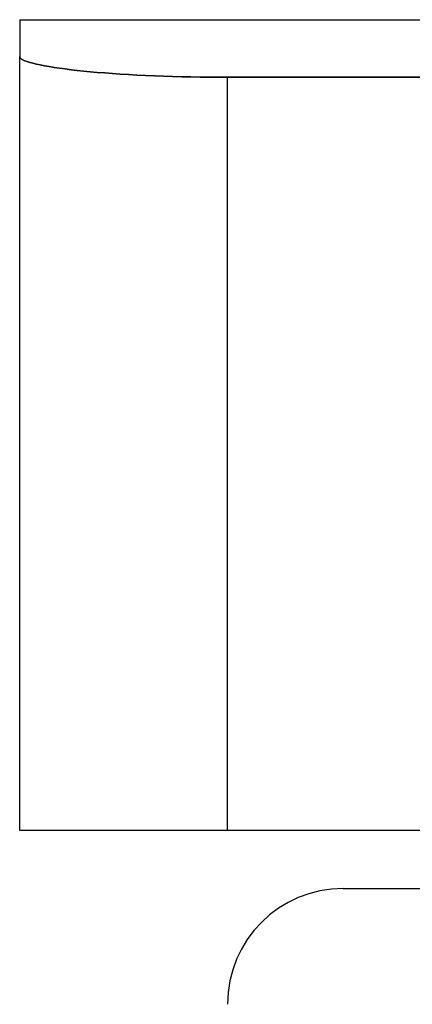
# Model space of a CAD drawing. Header units: millimetres. Extents: x -215 to 215, y -82 to 97.
# Tile 39 of 73: x -48 to -30, y 52 to 97. Entities that reach past the tile are written whole.
import ezdxf

# ---------------------------------------------------------------- set-up
doc = ezdxf.new("R2010")
doc.units = ezdxf.units.MM
doc.layers.add('MAIN-1', color=7, linetype='Continuous')
doc.layers.add('MAIN-2', color=7, linetype='Continuous')

msp = doc.modelspace()

# ---------------------------------------------------------------- linework, layer by layer
at = {"layer": 'MAIN-1'}
for p, q in [((-47.55, 97), (47.55, 97)), ((-47.55, 97), (-47.55, 95.314)), ((-47.55, 95.314), (-47.541, 95.277)), ((-47.55, 59.9), (-47.55, 95.314)), ((-47.541, 95.277), (-47.514, 95.24)), ((-47.514, 95.24), (-47.468, 95.201)), ((-47.468, 95.201), (-47.403, 95.163)), ((-47.403, 95.163), (-47.318, 95.123)), ((-47.318, 95.123), (-47.214, 95.084)), ((-47.214, 95.084), (-47.09, 95.045)), ((-47.09, 95.045), (-46.948, 95.005)), ((-46.948, 95.005), (-46.786, 94.966)), ((-46.786, 94.966), (-46.607, 94.927)), ((-46.607, 94.927), (-46.41, 94.889)), ((-46.41, 94.889), (-46.196, 94.852)), ((-46.196, 94.852), (-45.966, 94.815)), ((-45.966, 94.815), (-45.722, 94.779)), ((-45.722, 94.779), (-45.464, 94.745)), ((-45.464, 94.745), (-45.195, 94.711)), ((-45.195, 94.711), (-44.914, 94.68)), ((-44.914, 94.68), (-44.624, 94.649)), ((-44.624, 94.649), (-44.318, 94.62)), ((-44.318, 94.62), (-43.997, 94.591)), ((-43.997, 94.591), (-43.66, 94.563)), ((-43.66, 94.563), (-43.309, 94.537)), ((-43.309, 94.537), (-42.945, 94.512)), ((-42.945, 94.512), (-42.569, 94.489)), ((-42.569, 94.489), (-42.182, 94.467)), ((-42.182, 94.467), (-41.786, 94.448)), ((-41.786, 94.448), (-41.382, 94.43)), ((-41.382, 94.43), (-40.972, 94.414)), ((-40.972, 94.414), (-40.556, 94.4)), ((-40.556, 94.4), (-40.136, 94.389)), ((-40.136, 94.389), (-39.714, 94.379)), ((-39.714, 94.379), (-39.292, 94.372)), ((-39.292, 94.372), (-38.871, 94.367)), ((-38.871, 94.367), (-38.453, 94.364)), ((-38.453, 94.364), (-38.04, 94.363)), ((-38.04, 94.363), (38.04, 94.363)), ((-38.04, 59.9), (-38.04, 94.363)), ((-38.04, 59.9), (-47.55, 59.9)), ((38.04, 59.9), (-38.04, 59.9)), ((-32.74, 57.25), (0, 57.25))]:
    msp.add_line(p, q, dxfattribs=at)
msp.add_arc((-32.74, 51.95), 5.3, 90, 180, dxfattribs=at)
at = {"layer": 'MAIN-2'}
for p, q in [((-47.541, 95.277), (-47.55, 95.314)), ((-47.514, 95.24), (-47.541, 95.277)), ((-47.468, 95.201), (-47.514, 95.24)), ((-47.403, 95.163), (-47.468, 95.201)), ((-47.318, 95.123), (-47.403, 95.163)), ((-47.214, 95.084), (-47.318, 95.123)), ((-47.09, 95.045), (-47.214, 95.084)), ((-46.948, 95.005), (-47.09, 95.045)), ((-46.786, 94.966), (-46.948, 95.005)), ((-46.607, 94.927), (-46.786, 94.966)), ((-46.41, 94.889), (-46.607, 94.927)), ((-46.196, 94.852), (-46.41, 94.889)), ((-45.966, 94.815), (-46.196, 94.852)), ((-45.722, 94.779), (-45.966, 94.815)), ((-45.464, 94.745), (-45.722, 94.779)), ((-45.195, 94.711), (-45.464, 94.745)), ((-44.914, 94.68), (-45.195, 94.711)), ((-44.624, 94.649), (-44.914, 94.68)), ((-44.318, 94.62), (-44.624, 94.649)), ((-43.997, 94.591), (-44.318, 94.62)), ((-43.66, 94.563), (-43.997, 94.591)), ((-43.309, 94.537), (-43.66, 94.563)), ((-42.945, 94.512), (-43.309, 94.537)), ((-42.569, 94.489), (-42.945, 94.512)), ((-42.182, 94.467), (-42.569, 94.489)), ((-41.786, 94.448), (-42.182, 94.467)), ((-41.382, 94.43), (-41.786, 94.448)), ((-40.972, 94.414), (-41.382, 94.43)), ((-40.556, 94.4), (-40.972, 94.414)), ((-40.136, 94.389), (-40.556, 94.4)), ((-39.714, 94.379), (-40.136, 94.389)), ((-39.292, 94.372), (-39.714, 94.379)), ((-38.871, 94.367), (-39.292, 94.372)), ((-38.453, 94.364), (-38.871, 94.367)), ((-38.04, 94.363), (-38.453, 94.364)), ((38.04, 94.363), (-38.04, 94.363)), ((-38.04, 59.9), (-38.04, 94.363)), ((-47.55, 59.9), (-47.55, 59.9))]:
    msp.add_line(p, q, dxfattribs=at)

doc.saveas('drawing.dxf')
